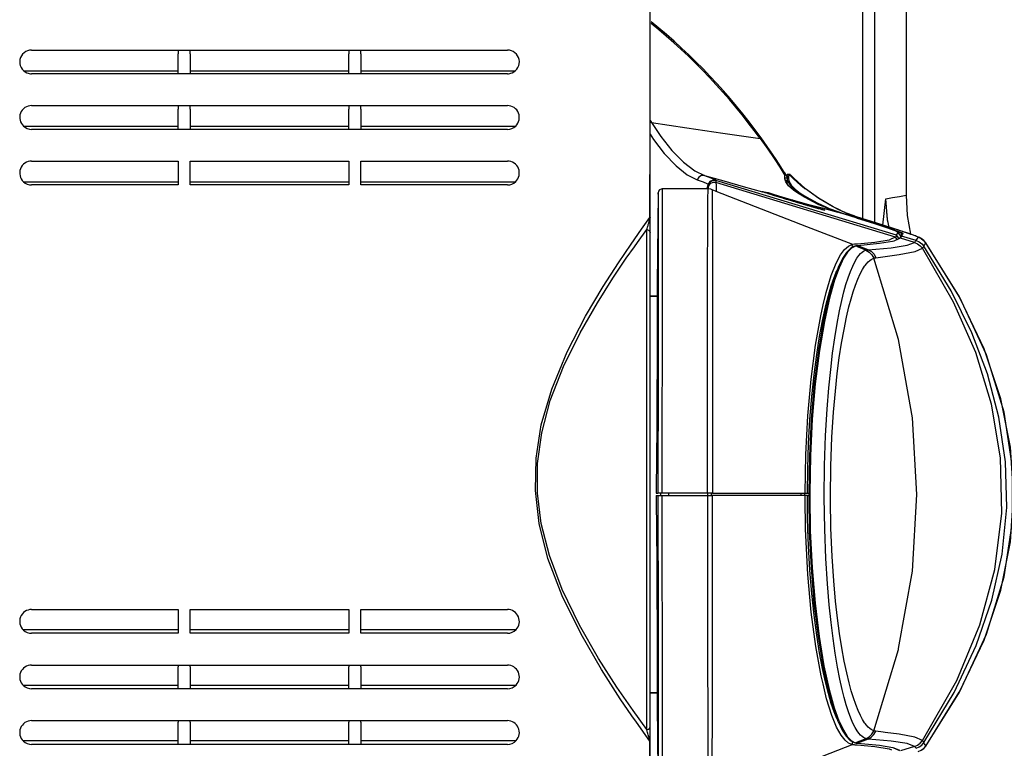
# Model space of a CAD drawing. Extents: x 0 to 420, y 0 to 297.
# Tile 13 of 42: x 90 to 134, y 237 to 269. Entities that reach past the tile are written whole.
import ezdxf

# ---------------------------------------------------------------- set-up
doc = ezdxf.new("R2010")
doc.units = 0
doc.header["$LTSCALE"] = 23.1
doc.layers.get('0').update_dxf_attribs({"linetype": 'CONTINUOUS'})

msp = doc.modelspace()

# ---------------------------------------------------------------- linework, layer by layer
at = {"color": 7, "linetype": 'CONTINUOUS'}
for p, q in [((127.375, 259.92), (127.375, 276.885)), ((127.898, 259.756), (127.898, 276.883)), ((129.283, 276.479), (129.283, 260.962)), ((117.99, 260.54), (117.99, 271.846)), ((90.69, 267.365), (97.165, 267.365)), ((97.165, 267.365), (97.165, 267.196)), ((97.165, 267.365), (97.69, 267.365)), ((97.69, 267.197), (97.69, 267.365)), ((97.69, 267.365), (104.69, 267.365)), ((104.69, 267.365), (104.69, 267.197)), ((104.69, 267.365), (105.215, 267.365)), ((105.215, 267.196), (105.215, 267.365)), ((105.215, 267.365), (111.69, 267.365)), ((97.165, 266.315), (97.165, 267.196)), ((97.69, 267.197), (97.69, 266.445)), ((104.69, 266.445), (104.69, 267.197)), ((105.215, 267.196), (105.215, 266.315)), ((97.69, 266.445), (97.69, 266.315)), ((104.69, 266.315), (104.69, 266.445)), ((97.165, 266.315), (90.69, 266.315)), ((97.69, 266.315), (97.165, 266.315)), ((104.69, 266.315), (97.69, 266.315)), ((105.215, 266.315), (104.69, 266.315)), ((111.69, 266.315), (105.215, 266.315)), ((90.69, 264.915), (97.165, 264.915)), ((97.165, 264.915), (97.165, 264.756)), ((97.165, 264.915), (97.69, 264.915)), ((97.165, 263.865), (97.165, 264.756)), ((97.69, 264.756), (97.69, 264.915)), ((97.69, 264.915), (104.69, 264.915)), ((97.69, 264.756), (97.69, 264)), ((104.69, 264.915), (104.69, 264.756)), ((104.69, 264.915), (105.215, 264.915)), ((104.69, 264), (104.69, 264.756)), ((105.215, 264.756), (105.215, 264.915)), ((105.215, 264.915), (111.69, 264.915)), ((105.215, 264.756), (105.215, 263.865)), ((117.99, 264.255), (118.043, 264.171)), ((97.165, 263.865), (90.69, 263.865)), ((97.69, 263.865), (97.165, 263.865)), ((97.69, 264), (97.69, 263.865)), ((104.69, 263.865), (97.69, 263.865)), ((104.69, 263.865), (104.69, 264)), ((105.215, 263.865), (104.69, 263.865)), ((111.69, 263.865), (105.215, 263.865)), ((118.044, 264.17), (117.99, 264.168)), ((90.69, 262.465), (97.165, 262.465)), ((97.165, 262.465), (97.165, 261.415)), ((97.69, 261.415), (97.69, 262.465)), ((97.69, 262.465), (104.69, 262.465)), ((104.69, 262.465), (104.69, 261.415)), ((105.215, 262.465), (111.69, 262.465)), ((105.215, 261.415), (105.215, 262.465)), ((120.893, 261.625), (120.893, 261.606)), ((128.865, 259.202), (120.893, 261.606)), ((123.88, 261.909), (123.929, 261.827)), ((123.929, 261.94), (123.929, 261.94)), ((123.929, 261.94), (123.929, 261.874)), ((123.929, 261.874), (123.929, 261.827)), ((123.929, 261.792), (123.929, 261.827)), ((123.929, 261.76), (123.929, 261.792)), ((123.929, 261.751), (123.929, 261.76)), ((123.929, 261.679), (123.929, 261.751)), ((123.929, 261.73), (124.034, 261.73)), ((123.971, 261.545), (123.929, 261.679)), ((123.944, 261.631), (124.034, 261.631)), ((124.142, 261.874), (124.034, 261.874)), ((124.034, 261.853), (124.034, 261.874)), ((124.034, 261.792), (124.034, 261.853)), ((124.065, 261.802), (124.034, 261.792)), ((124.034, 261.776), (124.034, 261.792)), ((124.034, 261.76), (124.034, 261.776)), ((124.043, 261.762), (124.034, 261.76)), ((124.034, 261.76), (124.034, 261.723)), ((124.034, 261.723), (124.034, 261.687)), ((124.034, 261.687), (124.034, 261.679)), ((124.034, 261.687), (124.066, 261.559)), ((124.091, 261.684), (124.034, 261.687)), ((124.034, 261.631), (124.034, 261.589)), ((124.034, 261.5), (124.034, 261.586)), ((124.061, 261.767), (124.043, 261.762)), ((124.09, 261.774), (124.061, 261.767)), ((124.099, 261.811), (124.065, 261.802)), ((124.092, 261.786), (124.09, 261.774)), ((124.09, 261.774), (124.091, 261.729)), ((124.091, 261.729), (124.091, 261.687)), ((124.091, 261.687), (124.091, 261.684)), ((124.091, 261.684), (124.121, 261.561)), ((124.099, 261.811), (124.092, 261.794)), ((124.092, 261.794), (124.092, 261.786)), ((124.106, 261.821), (124.099, 261.811)), ((124.117, 261.835), (124.106, 261.821)), ((124.142, 261.855), (124.117, 261.835)), ((124.165, 261.874), (124.142, 261.874)), ((124.165, 261.874), (124.166, 261.873)), ((124.224, 261.814), (124.179, 261.861)), ((94.19, 261.415), (90.69, 261.415)), ((97.165, 261.415), (94.19, 261.415)), ((104.69, 261.415), (97.69, 261.415)), ((108.19, 261.415), (105.215, 261.415)), ((111.69, 261.415), (108.19, 261.415)), ((118.513, 261.24), (118.513, 261.24)), ((120.528, 261.24), (118.513, 261.24)), ((120.546, 261.441), (120.488, 261.252)), ((120.531, 261.24), (120.531, 261.24)), ((120.545, 261.341), (120.544, 261.238)), ((120.72, 261.204), (120.72, 261.204)), ((120.868, 261.146), (120.722, 261.203)), ((128.822, 259.114), (120.893, 261.524)), ((120.898, 261.26), (120.905, 261.129)), ((124.1, 261.375), (123.971, 261.545)), ((124.02, 261.48), (124.036, 261.48)), ((124.058, 261.43), (124.036, 261.48)), ((124.066, 261.559), (124.165, 261.399)), ((124.121, 261.561), (124.124, 261.556)), ((124.124, 261.556), (124.217, 261.408)), ((124.813, 261.276), (124.662, 261.401)), ((124.801, 261.262), (124.846, 261.249)), ((124.837, 261.236), (124.801, 261.262)), ((124.846, 261.249), (124.813, 261.276)), ((124.846, 261.249), (124.846, 261.249)), ((118.338, 261.066), (118.303, 257.04)), ((118.338, 261.066), (118.338, 261.066)), ((120.905, 261.129), (120.869, 261.146)), ((122.95, 261.114), (122.965, 261.109)), ((122.971, 261.106), (122.95, 261.114)), ((123.029, 261.086), (122.971, 261.106)), ((123.019, 261.117), (123.194, 261.074)), ((123.041, 261.081), (123.029, 261.086)), ((123.059, 261.075), (123.041, 261.081)), ((123.187, 261.033), (123.059, 261.075)), ((123.405, 260.964), (123.216, 261.024)), ((123.676, 260.88), (123.436, 260.954)), ((123.987, 260.785), (123.709, 260.869)), ((124.045, 260.767), (123.961, 260.792)), ((124.326, 260.683), (124.025, 260.773)), ((124.189, 260.775), (124.264, 260.752)), ((124.189, 260.775), (124.354, 260.73)), ((124.264, 260.752), (124.34, 260.73)), ((124.354, 260.73), (124.607, 260.661)), ((124.602, 260.989), (124.556, 261.02)), ((124.572, 261.031), (124.612, 261.005)), ((124.681, 260.943), (124.602, 260.989)), ((124.61, 261.052), (124.633, 261.038)), ((124.612, 261.005), (124.707, 260.944)), ((124.633, 261.038), (124.728, 260.977)), ((124.698, 260.934), (124.681, 260.943)), ((124.728, 260.977), (124.896, 260.87)), ((124.896, 260.87), (124.866, 260.843)), ((128.255, 259.643), (128.386, 260.801)), ((117.979, 259.974), (117.98, 260.54)), ((117.99, 259.963), (117.99, 260.54)), ((124.34, 260.679), (124.326, 260.683)), ((124.413, 260.657), (124.34, 260.679)), ((124.72, 260.566), (124.34, 260.679)), ((124.509, 260.628), (124.413, 260.657)), ((125.082, 260.462), (124.753, 260.557)), ((125.374, 260.379), (125.105, 260.455)), ((125.576, 260.325), (125.398, 260.373)), ((125.572, 260.4), (125.689, 260.368)), ((125.591, 260.321), (125.576, 260.325)), ((125.6, 260.319), (125.591, 260.321)), ((125.689, 260.368), (126.268, 260.212)), ((126.401, 260.288), (126.321, 260.325)), ((126.42, 260.279), (126.401, 260.288)), ((126.611, 260.189), (126.42, 260.279)), ((117.978, 259.965), (117.979, 259.974)), ((117.99, 259.757), (117.99, 259.963)), ((126.406, 260.169), (126.268, 260.212)), ((126.277, 260.237), (126.383, 260.199)), ((126.383, 260.199), (126.569, 260.141)), ((126.563, 260.12), (126.406, 260.169)), ((127.078, 259.958), (126.563, 260.12)), ((126.569, 260.141), (127.084, 259.98)), ((126.654, 260.169), (126.594, 260.191)), ((126.673, 260.16), (126.611, 260.189)), ((126.99, 260.046), (126.654, 260.169)), ((127.085, 260.011), (126.673, 260.16)), ((127.085, 260.011), (126.99, 260.046)), ((127.133, 259.941), (127.078, 259.958)), ((127.093, 260.009), (127.085, 260.011)), ((127.085, 260.011), (127.093, 260.009)), ((127.093, 260.008), (127.085, 260.011)), ((127.093, 260.009), (127.093, 260.008)), ((127.178, 259.982), (127.093, 260.008)), ((117.99, 259.297), (117.99, 259.757)), ((129.121, 259.361), (128.945, 259.419)), ((117.99, 237.523), (117.99, 259.297)), ((128.682, 259.049), (128.641, 259.03)), ((128.821, 259.113), (128.682, 259.049)), ((128.993, 259.048), (128.735, 258.933)), ((128.917, 259.334), (128.796, 259.39)), ((128.871, 259.043), (128.821, 259.113)), ((128.822, 259.114), (128.838, 259.142)), ((128.865, 259.202), (128.883, 259.244)), ((128.916, 259.131), (128.865, 259.201)), ((128.892, 259.012), (128.871, 259.043)), ((128.876, 259.395), (129.076, 259.319)), ((128.883, 259.244), (128.919, 259.331)), ((128.904, 258.995), (128.892, 259.012)), ((128.952, 259.082), (128.916, 259.131)), ((128.919, 259.331), (128.917, 259.334)), ((128.963, 259.274), (128.918, 259.334)), ((128.972, 259.261), (128.919, 259.331)), ((129.009, 259.213), (128.963, 259.274)), ((129.008, 259.213), (128.972, 259.261)), ((129.008, 259.084), (128.99, 259.056)), ((129.035, 259.067), (128.99, 259.056)), ((129.035, 259.067), (128.99, 259.055)), ((129.035, 259.067), (128.993, 259.048)), ((129.024, 259.191), (129.008, 259.213)), ((129.008, 259.085), (129.008, 259.084)), ((129.008, 259.084), (129.008, 259.084)), ((129.046, 259.164), (129.009, 259.213)), ((129.042, 259.195), (129.015, 259.205)), ((129.045, 259.163), (129.024, 259.191)), ((129.122, 259.362), (129.031, 259.392)), ((129.053, 259.096), (129.035, 259.067)), ((129.657, 258.878), (129.035, 259.067)), ((129.048, 259.169), (129.037, 259.144)), ((129.081, 259.155), (129.037, 259.144)), ((129.056, 259.187), (129.048, 259.169)), ((129.075, 259.23), (129.056, 259.187)), ((129.094, 259.273), (129.075, 259.23)), ((129.076, 259.319), (129.138, 259.284)), ((129.09, 259.175), (129.081, 259.155)), ((129.722, 258.961), (129.081, 259.155)), ((129.1, 259.198), (129.09, 259.175)), ((129.09, 259.175), (129.09, 259.175)), ((129.093, 259.276), (129.094, 259.273)), ((129.138, 259.284), (129.094, 259.273)), ((129.212, 259.331), (129.121, 259.361)), ((129.271, 259.311), (129.212, 259.331)), ((129.27, 259.313), (129.24, 259.323)), ((129.333, 259.291), (129.27, 259.313)), ((129.925, 259.065), (129.875, 259.091)), ((117.144, 258.795), (117.148, 258.802)), ((127.015, 258.697), (126.874, 258.622)), ((126.913, 258.786), (126.894, 258.783)), ((126.922, 258.712), (126.894, 258.783)), ((126.933, 258.788), (126.913, 258.786)), ((126.937, 258.675), (126.922, 258.712)), ((127.001, 258.796), (126.932, 258.79)), ((127.024, 258.798), (127.001, 258.796)), ((127.036, 258.708), (127.015, 258.697)), ((127.038, 258.799), (127.024, 258.798)), ((127.047, 258.714), (127.036, 258.708)), ((127.09, 258.804), (127.038, 258.799)), ((127.058, 258.719), (127.047, 258.714)), ((127.069, 258.722), (127.058, 258.719)), ((127.088, 258.707), (127.058, 258.719)), ((127.081, 258.725), (127.069, 258.722)), ((127.096, 258.728), (127.081, 258.725)), ((127.131, 258.69), (127.088, 258.707)), ((127.143, 258.809), (127.09, 258.804)), ((127.509, 258.541), (127.131, 258.69)), ((127.604, 258.559), (127.149, 258.735)), ((128.735, 258.933), (128.69, 258.926)), ((129.722, 258.961), (129.722, 258.961)), ((130.063, 258.709), (130.063, 258.71)), ((130.196, 258.792), (130.15, 258.865)), ((130.15, 258.863), (130.151, 258.864)), ((130.151, 258.864), (130.151, 258.864)), ((126.288, 257.781), (126.283, 257.767)), ((126.337, 257.785), (126.325, 257.751)), ((127.259, 257.492), (127.359, 257.679)), ((127.359, 257.679), (127.452, 257.827)), ((127.452, 257.827), (127.481, 257.865)), ((118.338, 257.04), (118.338, 256.936)), ((117.99, 256.515), (118.302, 256.515)), ((118.302, 256.515), (117.99, 256.515)), ((118.302, 256.514), (117.99, 256.514)), ((125.724, 256.018), (125.742, 256.092)), ((118.324, 248.142), (118.323, 247.987)), ((118.256, 247.817), (118.32, 247.817)), ((118.256, 247.712), (118.256, 247.699)), ((118.256, 247.712), (118.32, 247.712)), ((118.32, 247.817), (118.322, 247.817)), ((118.32, 247.712), (118.322, 247.712)), ((118.323, 247.987), (118.322, 247.817)), ((118.338, 247.817), (118.322, 247.817)), ((118.322, 247.712), (118.432, 247.712)), ((118.322, 247.712), (118.323, 247.542)), ((118.377, 247.817), (118.338, 247.817)), ((118.432, 247.817), (118.377, 247.817)), ((118.497, 247.817), (118.432, 247.817)), ((118.432, 247.712), (118.445, 247.712)), ((118.445, 247.817), (118.445, 247.712)), ((118.445, 247.817), (118.445, 247.712)), ((118.445, 247.712), (118.497, 247.712)), ((118.795, 247.817), (118.497, 247.817)), ((118.497, 247.712), (118.795, 247.712)), ((118.795, 247.817), (118.795, 247.712)), ((120.498, 247.817), (118.795, 247.817)), ((118.795, 247.712), (120.498, 247.712)), ((120.626, 247.817), (120.498, 247.817)), ((120.498, 247.712), (120.515, 247.712)), ((120.515, 247.817), (120.515, 247.712)), ((120.515, 247.712), (120.626, 247.712)), ((120.515, 247.712), (120.515, 247.467)), ((120.746, 247.817), (120.626, 247.817)), ((120.626, 247.712), (120.681, 247.712)), ((120.681, 247.817), (120.681, 247.712)), ((120.681, 247.712), (120.73, 247.712)), ((120.746, 247.712), (120.73, 247.712)), ((120.746, 247.817), (124.387, 247.817)), ((124.643, 247.712), (120.746, 247.712)), ((124.387, 247.817), (124.643, 247.817)), ((124.643, 247.817), (124.643, 247.712)), ((124.643, 247.817), (124.793, 247.817)), ((124.793, 247.712), (124.643, 247.712)), ((124.793, 247.817), (124.793, 247.712)), ((124.793, 247.817), (124.823, 247.817)), ((124.823, 247.712), (124.793, 247.712)), ((124.823, 247.817), (124.857, 247.817)), ((124.857, 247.712), (124.823, 247.712)), ((124.828, 247.465), (124.823, 247.712)), ((124.857, 247.817), (124.891, 247.817)), ((124.925, 247.712), (124.857, 247.712)), ((124.891, 247.817), (124.925, 247.817)), ((124.925, 247.817), (124.984, 247.817)), ((124.925, 247.712), (124.986, 247.712)), ((124.928, 247.467), (124.925, 247.712)), ((124.986, 247.711), (124.99, 247.468)), ((125.031, 247.712), (125.035, 247.468)), ((118.256, 247.607), (118.256, 247.541)), ((124.848, 246.365), (124.828, 247.465)), ((124.99, 247.468), (125.006, 246.365)), ((125.035, 247.468), (125.051, 246.366)), ((125.964, 246.365), (125.947, 247.433)), ((124.85, 246.23), (124.848, 246.365)), ((124.951, 246.232), (124.946, 246.368)), ((125.006, 246.365), (125.008, 246.233)), ((125.008, 246.233), (125.009, 246.157)), ((125.051, 246.366), (125.053, 246.233)), ((125.053, 246.233), (125.055, 246.158)), ((125.966, 246.28), (125.964, 246.365)), ((90.69, 242.69), (97.165, 242.69)), ((97.165, 242.69), (97.165, 241.64)), ((97.69, 242.69), (104.69, 242.69)), ((97.69, 241.64), (97.69, 242.69)), ((104.69, 242.69), (104.69, 241.64)), ((105.215, 242.69), (111.69, 242.69)), ((105.215, 241.64), (105.215, 242.69)), ((94.19, 241.64), (90.69, 241.64)), ((97.165, 241.64), (94.19, 241.64)), ((104.69, 241.64), (97.69, 241.64)), ((108.19, 241.64), (105.215, 241.64)), ((111.69, 241.64), (108.19, 241.64)), ((90.69, 240.24), (97.165, 240.24)), ((97.165, 240.24), (97.165, 240.16)), ((97.165, 240.24), (97.69, 240.24)), ((97.165, 239.19), (97.165, 240.16)), ((97.69, 240.159), (97.69, 240.24)), ((97.69, 240.24), (104.69, 240.24)), ((97.69, 240.159), (97.69, 239.357)), ((104.69, 240.24), (104.69, 240.159)), ((104.69, 240.24), (105.215, 240.24)), ((104.69, 239.357), (104.69, 240.159)), ((105.215, 240.16), (105.215, 240.24)), ((105.215, 240.24), (111.69, 240.24)), ((105.215, 240.16), (105.215, 239.19)), ((125.736, 239.437), (125.722, 239.493)), ((94.19, 239.19), (90.69, 239.19)), ((97.165, 239.19), (94.19, 239.19)), ((97.69, 239.19), (97.165, 239.19)), ((97.69, 239.357), (97.69, 239.19)), ((104.69, 239.19), (97.69, 239.19)), ((104.69, 239.19), (104.69, 239.357)), ((105.215, 239.19), (104.69, 239.19)), ((108.19, 239.19), (105.215, 239.19)), ((111.69, 239.19), (108.19, 239.19)), ((117.99, 239.015), (118.302, 239.015)), ((118.302, 239.015), (117.99, 239.015)), ((118.303, 238.49), (118.338, 234.463)), ((118.338, 238.49), (118.338, 238.452)), ((120.526, 238.181), (120.527, 237.415)), ((90.69, 237.79), (97.165, 237.79)), ((97.165, 237.79), (97.165, 237.718)), ((97.165, 237.79), (97.69, 237.79)), ((97.165, 236.74), (97.165, 237.718)), ((97.69, 237.718), (97.69, 237.79)), ((97.69, 237.79), (104.69, 237.79)), ((97.69, 237.718), (97.69, 236.74)), ((104.69, 237.79), (104.69, 237.718)), ((104.69, 237.79), (105.215, 237.79)), ((104.69, 236.74), (104.69, 237.718)), ((105.215, 237.718), (105.215, 237.79)), ((105.215, 237.79), (111.69, 237.79)), ((105.215, 237.718), (105.215, 236.74)), ((126.273, 237.769), (126.28, 237.753)), ((126.318, 237.776), (126.322, 237.765)), ((127.364, 237.836), (127.268, 238.013)), ((127.453, 237.697), (127.364, 237.836)), ((127.479, 237.663), (127.453, 237.697)), ((117.99, 237.091), (117.99, 237.523)), ((120.527, 237.415), (120.527, 237.23)), ((128.274, 237.279), (127.947, 237.322)), ((128.353, 237.269), (128.274, 237.279)), ((117.99, 236.934), (117.99, 237.091)), ((117.99, 236.884), (117.99, 236.934)), ((117.99, 234.356), (117.99, 236.884)), ((126.861, 236.909), (127.003, 236.83)), ((127.003, 236.83), (127.033, 236.813)), ((127.508, 236.989), (127.044, 236.807)), ((127.602, 236.97), (127.137, 236.79)), ((130.063, 236.819), (130.063, 236.82)), ((94.19, 236.74), (90.69, 236.74)), ((97.165, 236.74), (94.19, 236.74)), ((97.69, 236.74), (97.165, 236.74)), ((104.69, 236.74), (97.69, 236.74)), ((105.215, 236.74), (104.69, 236.74)), ((108.19, 236.74), (105.215, 236.74)), ((111.69, 236.74), (108.19, 236.74)), ((126.93, 236.733), (120.709, 234.322)), ((126.93, 236.733), (126.988, 236.728)), ((126.988, 236.728), (127.023, 236.725)), ((127.023, 236.725), (127.032, 236.725)), ((127.032, 236.725), (127.084, 236.72)), ((127.033, 236.813), (127.044, 236.807)), ((127.044, 236.807), (127.062, 236.802)), ((127.062, 236.802), (127.079, 236.798)), ((127.079, 236.798), (127.09, 236.796)), ((127.084, 236.72), (127.13, 236.716)), ((127.09, 236.796), (127.108, 236.793)), ((127.108, 236.793), (127.137, 236.79)), ((128.692, 236.602), (128.737, 236.594)), ((128.734, 236.587), (128.99, 236.474)), ((128.737, 236.594), (128.993, 236.481)), ((129.657, 236.651), (129.035, 236.462)), ((129.722, 236.568), (129.722, 236.568)), ((130.15, 236.664), (130.196, 236.737)), ((130.151, 236.665), (130.15, 236.666)), ((130.151, 236.665), (130.151, 236.665))]:
    msp.add_line(p, q, dxfattribs=at)
for points in [[(117.98, 260.54), (117.98, 261.267), (117.981, 262.508), (117.982, 263.761), (117.983, 265.036), (117.983, 266.305), (117.984, 267.472), (117.985, 268.483), (117.986, 269.355), (117.987, 270.114), (117.987, 270.753), (117.988, 271.264), (117.988, 271.638), (117.989, 271.866)], [(90.343, 266.445), (91.858, 266.445), (93.519, 266.445), (95.299, 266.445), (97.165, 266.445)], [(97.69, 266.445), (100.018, 266.445), (102.361, 266.445), (104.69, 266.445)], [(105.215, 266.445), (107.08, 266.445), (108.86, 266.445), (110.521, 266.445), (112.037, 266.445)], [(90.338, 264), (91.861, 264), (93.524, 264), (95.303, 264), (97.165, 264)], [(97.69, 264), (100.019, 264), (102.361, 264), (104.69, 264)], [(105.215, 264), (107.076, 264), (108.855, 264), (110.519, 264), (112.041, 264)], [(118.043, 264.171), (118.455, 263.544), (118.938, 262.938), (119.459, 262.415), (119.955, 262.039), (120.38, 261.827)], [(118.043, 264.171), (119.604, 263.935), (121.202, 263.698), (122.843, 263.455)], [(117.99, 263.658), (118.138, 263.42), (118.613, 262.796), (119.13, 262.257), (119.626, 261.867), (120.056, 261.646)], [(122.888, 263.488), (122.882, 263.484), (122.867, 263.473), (122.842, 263.455)], [(122.843, 263.455), (123.178, 262.992), (123.461, 262.577), (123.709, 262.192), (123.88, 261.909)], [(120.38, 261.826), (120.25, 261.828), (120.132, 261.763), (120.056, 261.646)], [(120.056, 261.646), (120.327, 261.546), (120.492, 261.477), (120.546, 261.441)], [(120.38, 261.827), (120.663, 261.726), (120.836, 261.659), (120.893, 261.625)], [(120.38, 261.827), (121.236, 261.588), (122.092, 261.35), (122.95, 261.114)], [(120.893, 261.625), (120.75, 261.63), (120.623, 261.562), (120.546, 261.441)], [(120.893, 261.606), (120.75, 261.611), (120.623, 261.543), (120.546, 261.422)], [(120.893, 261.606), (120.893, 261.578), (120.893, 261.551), (120.893, 261.524)], [(124.166, 261.873), (124.166, 261.872), (124.142, 261.855)], [(124.801, 261.262), (124.637, 261.394), (124.471, 261.538), (124.306, 261.692), (124.142, 261.855)], [(124.662, 261.401), (124.329, 261.706), (124.224, 261.814)], [(90.334, 261.554), (91.862, 261.554), (93.529, 261.554), (95.306, 261.554), (97.165, 261.554)], [(97.69, 261.553), (100.009, 261.552), (102.37, 261.552), (104.69, 261.553)], [(105.215, 261.554), (107.073, 261.554), (108.851, 261.554), (110.517, 261.554), (112.046, 261.554)], [(118.513, 261.24), (118.47, 261.234), (118.402, 261.2), (118.355, 261.139), (118.338, 261.066)], [(118.513, 261.24), (118.513, 261.158), (118.513, 260.726), (118.513, 259.998), (118.513, 259.111), (118.513, 258.156), (118.513, 257.186), (118.512, 256.231), (118.512, 255.313), (118.512, 254.443), (118.511, 253.625), (118.511, 252.861), (118.51, 252.153), (118.51, 251.497), (118.509, 250.891), (118.508, 250.333), (118.507, 249.819), (118.505, 249.346), (118.504, 248.911), (118.502, 248.513), (118.499, 248.149), (118.497, 247.817)], [(120.531, 261.24), (120.527, 261.191), (120.522, 260.822), (120.519, 260.1), (120.512, 259.043), (120.511, 258.299)], [(120.722, 261.203), (120.668, 261.221), (120.531, 261.24)], [(120.893, 261.524), (120.75, 261.529), (120.622, 261.462), (120.545, 261.341)], [(120.546, 261.422), (120.546, 261.394), (120.546, 261.367), (120.545, 261.341)], [(120.546, 261.441), (120.546, 261.435), (120.546, 261.428), (120.546, 261.422)], [(120.72, 261.204), (120.723, 261.171), (120.725, 260.882), (120.73, 260.299), (120.732, 259.435), (120.735, 258.309), (120.738, 256.948), (120.74, 255.381), (120.743, 253.646), (120.744, 251.777), (120.744, 249.821), (120.746, 247.817)], [(120.893, 261.524), (120.894, 261.391), (120.898, 261.26)], [(124.036, 261.48), (124.035, 261.487), (124.035, 261.493), (124.034, 261.5)], [(124.556, 261.02), (124.315, 261.184), (124.1, 261.375)], [(124.165, 261.399), (124.336, 261.219), (124.572, 261.031)], [(124.217, 261.408), (124.382, 261.234), (124.61, 261.052)], [(126.319, 260.321), (126.031, 260.458), (125.428, 260.814), (124.837, 261.236)], [(126.321, 260.325), (126.067, 260.444), (125.414, 260.836), (124.846, 261.249)], [(118.338, 261.009), (118.338, 261.062), (118.338, 261.066)], [(118.338, 261.066), (118.338, 260.936), (118.338, 260.456), (118.338, 259.707), (118.338, 258.824), (118.338, 257.885), (118.338, 257.04)], [(126.933, 258.788), (124.909, 259.567), (122.9, 260.348), (120.905, 261.129)], [(122.95, 261.114), (122.938, 261.128), (123.019, 261.117)], [(123.14, 261.049), (123.103, 261.061), (123.07, 261.072), (123.041, 261.081), (123.017, 261.09), (122.997, 261.097), (122.98, 261.103), (122.969, 261.107)], [(123.225, 261.021), (123.181, 261.035), (123.14, 261.049)], [(123.216, 261.024), (123.2, 261.029), (123.187, 261.033)], [(123.194, 261.074), (123.461, 260.997), (123.802, 260.893), (124.189, 260.775)], [(123.961, 260.792), (123.879, 260.817), (123.799, 260.842), (123.722, 260.865), (123.648, 260.888), (123.577, 260.91), (123.509, 260.931), (123.445, 260.951), (123.384, 260.97), (123.327, 260.988), (123.274, 261.005), (123.225, 261.021)], [(123.436, 260.954), (123.42, 260.959), (123.405, 260.964)], [(123.709, 260.869), (123.693, 260.874), (123.676, 260.88)], [(124.025, 260.773), (124.005, 260.779), (123.987, 260.785)], [(124.219, 260.715), (124.132, 260.741), (124.045, 260.767)], [(124.189, 260.775), (124.19, 260.752), (124.184, 260.725)], [(124.34, 260.679), (124.308, 260.688), (124.219, 260.715)], [(124.34, 260.73), (124.736, 260.611), (125.094, 260.501), (125.384, 260.41), (125.588, 260.343)], [(125.721, 260.415), (125.396, 260.558), (124.989, 260.766), (124.698, 260.934)], [(124.896, 260.87), (125.392, 260.603), (125.737, 260.447)], [(128.386, 260.801), (128.688, 260.855), (128.989, 260.909), (129.283, 260.962)], [(128.542, 259.551), (128.469, 259.893), (128.386, 260.801)], [(128.531, 259.555), (128.465, 259.877), (128.386, 260.801)], [(129.283, 260.962), (129.335, 260.062), (129.482, 259.24)], [(125.672, 260.302), (125.672, 260.302), (125.667, 260.303), (125.655, 260.306), (125.636, 260.31), (125.613, 260.316), (125.584, 260.323), (125.55, 260.332), (125.511, 260.342), (125.467, 260.354), (125.419, 260.367), (125.366, 260.382), (125.308, 260.398), (125.245, 260.415), (125.178, 260.434), (125.107, 260.454), (125.032, 260.476), (124.953, 260.499), (124.87, 260.522), (124.784, 260.547), (124.695, 260.574), (124.604, 260.6), (124.509, 260.628)], [(124.607, 260.661), (124.879, 260.587), (125.572, 260.4)], [(124.753, 260.557), (124.737, 260.561), (124.72, 260.566)], [(125.105, 260.455), (125.096, 260.457), (125.082, 260.462)], [(125.398, 260.373), (125.388, 260.376), (125.374, 260.379)], [(125.588, 260.343), (125.693, 260.305), (125.695, 260.297), (125.6, 260.319)], [(126.268, 260.212), (125.824, 260.37), (125.721, 260.415)], [(125.737, 260.447), (125.89, 260.377), (126.277, 260.237)], [(126.594, 260.191), (126.589, 260.192), (126.319, 260.321)], [(117.148, 258.802), (117.608, 259.457), (117.979, 259.974)], [(117.932, 259.76), (117.939, 259.786), (117.945, 259.81), (117.951, 259.832), (117.956, 259.853), (117.96, 259.873), (117.964, 259.891), (117.968, 259.908), (117.971, 259.923), (117.973, 259.938), (117.976, 259.951), (117.978, 259.963), (117.978, 259.965)], [(117.979, 259.974), (117.985, 259.971), (117.989, 259.967), (117.99, 259.963)], [(126.616, 260.137), (126.849, 260.074), (127.085, 260.011)], [(127.084, 259.98), (127.303, 259.911), (128.013, 259.684), (128.53, 259.514), (128.876, 259.395)], [(128.945, 259.419), (128.69, 259.503), (127.984, 259.729), (127.093, 260.008)], [(128.796, 259.39), (128.43, 259.52), (127.864, 259.707), (127.133, 259.941)], [(128.793, 259.47), (128.663, 259.512), (128.526, 259.556), (128.382, 259.602), (128.23, 259.651), (128.072, 259.701), (127.907, 259.753), (127.734, 259.808), (127.555, 259.864), (127.37, 259.922), (127.178, 259.982)], [(117.293, 258.689), (117.428, 258.881), (117.838, 259.448)], [(117.838, 259.448), (117.855, 259.498), (117.87, 259.546), (117.884, 259.59), (117.896, 259.631), (117.907, 259.668), (117.916, 259.702), (117.925, 259.732), (117.932, 259.76)], [(117.838, 237.39), (117.838, 238.174), (117.838, 239.03), (117.838, 239.951), (117.838, 240.931), (117.838, 241.963), (117.838, 243.037), (117.838, 244.148), (117.838, 245.285), (117.838, 246.441), (117.838, 247.608), (117.838, 248.775), (117.838, 249.935), (117.838, 251.079), (117.838, 252.199), (117.838, 253.284), (117.838, 254.327), (117.838, 255.325), (117.838, 256.27), (117.838, 257.135), (117.838, 257.925), (117.838, 258.684), (117.838, 259.448)], [(117.838, 259.448), (117.915, 259.421), (117.97, 259.367), (117.99, 259.297)], [(129.031, 259.392), (128.916, 259.43), (128.793, 259.47)], [(128.641, 259.03), (128.54, 258.984), (127.898, 258.876), (127.143, 258.809)], [(128.821, 259.113), (128.821, 259.113), (128.822, 259.114)], [(128.834, 259.383), (129.032, 259.308), (129.093, 259.276)], [(128.838, 259.142), (128.853, 259.172), (128.865, 259.202)], [(128.975, 259.049), (128.967, 259.061), (128.952, 259.082)], [(128.99, 259.056), (128.99, 259.056), (128.99, 259.055)], [(129.037, 259.144), (129.023, 259.114), (129.008, 259.085)], [(129.035, 259.067), (129.035, 259.067), (129.035, 259.067)], [(129.081, 259.155), (129.068, 259.125), (129.053, 259.096)], [(129.138, 259.284), (129.119, 259.241), (129.1, 259.198)], [(129.24, 259.323), (129.139, 259.356), (129.122, 259.362)], [(129.814, 259.105), (129.757, 259.137), (129.562, 259.211), (129.271, 259.311)], [(129.692, 259.165), (129.634, 259.187), (129.569, 259.21), (129.498, 259.235), (129.419, 259.262), (129.333, 259.291)], [(129.788, 259.128), (129.743, 259.146), (129.692, 259.165)], [(129.722, 258.961), (129.753, 259.009), (129.784, 259.057), (129.814, 259.105)], [(129.875, 259.091), (129.832, 259.11), (129.789, 259.128), (129.788, 259.128)], [(129.814, 259.105), (129.943, 259.05), (130.057, 258.968), (130.15, 258.863)], [(130.15, 258.865), (130.071, 258.957), (129.99, 259.025), (129.925, 259.065)], [(117.185, 238.001), (116.67, 238.752), (115.836, 240.049), (114.936, 241.599), (114.104, 243.289), (113.475, 244.944), (113.089, 246.485), (112.921, 247.937), (112.951, 249.359), (113.185, 250.836), (113.643, 252.406), (114.325, 254.047), (115.14, 255.622), (115.921, 256.939), (116.589, 257.977), (117.144, 258.795)], [(117.838, 237.39), (117.234, 238.23), (116.523, 239.267), (115.709, 240.535), (114.864, 242.005), (114.106, 243.565), (113.539, 245.073), (113.181, 246.489), (113.015, 247.824), (113.022, 249.133), (113.205, 250.478), (113.582, 251.902), (114.163, 253.406), (114.896, 254.896), (115.659, 256.221), (116.347, 257.308), (116.935, 258.179), (117.293, 258.689)], [(125.627, 256.121), (125.754, 256.668), (125.982, 257.426), (126.195, 257.967), (126.389, 258.334), (126.567, 258.574), (126.734, 258.718), (126.894, 258.783)], [(127.508, 236.989), (127.456, 237.01), (127.399, 237.042), (127.338, 237.087), (127.271, 237.149), (127.197, 237.233), (127.118, 237.344), (127.031, 237.486), (126.938, 237.669), (126.838, 237.902), (126.737, 238.176), (126.64, 238.478), (126.549, 238.802), (126.458, 239.165), (126.359, 239.612), (126.255, 240.152), (126.153, 240.758), (126.058, 241.414), (125.971, 242.117), (125.89, 242.901), (125.812, 243.824), (125.743, 244.934), (125.692, 246.23), (125.671, 247.634), (125.685, 249.047), (125.731, 250.37), (125.797, 251.518), (125.874, 252.472), (125.954, 253.276), (126.039, 253.991), (126.134, 254.668), (126.237, 255.298), (126.344, 255.859), (126.446, 256.324), (126.537, 256.693), (126.628, 257.018), (126.724, 257.323), (126.824, 257.6), (126.925, 257.838), (127.022, 258.03), (127.113, 258.182), (127.197, 258.298), (127.272, 258.384), (127.34, 258.445), (127.401, 258.489), (127.456, 258.52), (127.509, 258.541)], [(127.008, 258.71), (126.824, 258.613), (126.652, 258.437), (126.478, 258.173), (126.288, 257.781)], [(126.874, 258.622), (126.701, 258.444), (126.527, 258.179), (126.337, 257.785)], [(127.149, 258.735), (127.115, 258.732), (127.096, 258.728)], [(128.69, 258.926), (128.111, 258.827), (127.149, 258.735)], [(127.509, 258.541), (127.539, 258.549), (127.571, 258.555), (127.604, 258.559)], [(127.509, 258.541), (127.656, 258.456), (127.775, 258.334), (127.858, 258.184)], [(127.604, 258.559), (128.629, 258.645), (129.325, 258.752), (129.657, 258.877)], [(127.604, 258.559), (127.75, 258.475), (127.869, 258.355), (127.952, 258.206)], [(127.952, 258.206), (128.981, 258.341), (129.676, 258.477), (130.002, 258.619)], [(129.657, 258.878), (129.682, 258.905), (129.703, 258.933), (129.722, 258.961)], [(129.657, 258.878), (129.792, 258.819), (129.909, 258.732), (130.003, 258.619)], [(129.657, 258.877), (129.657, 258.877), (129.657, 258.878)], [(129.657, 258.877), (129.791, 258.819), (129.908, 258.731), (130.002, 258.619)], [(129.722, 258.961), (129.854, 258.905), (129.97, 258.819), (130.063, 258.71)], [(129.722, 258.961), (129.854, 258.904), (129.97, 258.819), (130.063, 258.709)], [(130.002, 236.91), (131.516, 239.561), (132.54, 242.009), (133.205, 244.458), (133.512, 246.932), (133.455, 249.375), (133.058, 251.747), (132.357, 254.029), (131.382, 256.237), (130.002, 258.619)], [(130.002, 258.619), (130.002, 258.619), (130.003, 258.619)], [(130.003, 258.619), (130.026, 258.649), (130.046, 258.679), (130.063, 258.709)], [(130.063, 258.71), (130.093, 258.761), (130.121, 258.812), (130.15, 258.863)], [(130.063, 236.82), (131.397, 239.031), (132.373, 241.098), (133.068, 243.099), (133.524, 245.135), (133.725, 247.184), (133.672, 249.202), (133.381, 251.168), (132.87, 253.078), (132.177, 254.894), (131.266, 256.739), (130.063, 258.709)], [(131.828, 256.073), (131.63, 256.489), (130.15, 258.863)], [(130.196, 236.737), (131.635, 239.044), (132.832, 241.601), (133.612, 244.129), (133.983, 246.561), (133.984, 248.956), (133.615, 251.389), (132.837, 253.918), (131.64, 256.475), (130.196, 258.792)], [(120.511, 258.299), (120.51, 257.683), (120.509, 257.348)], [(127.481, 257.865), (127.539, 257.941), (127.616, 258.025), (127.685, 258.087), (127.747, 258.131), (127.804, 258.162), (127.858, 258.184)], [(127.858, 258.184), (127.888, 258.194), (127.919, 258.201), (127.952, 258.206)], [(128.951, 240.976), (129.56, 244.378), (129.761, 247.763), (129.56, 251.148), (128.942, 254.598), (127.858, 258.184)], [(126.325, 257.751), (126.127, 257.212), (125.903, 256.422), (125.675, 255.387), (125.459, 254.106), (125.277, 252.646), (125.142, 251.083), (125.059, 249.46), (125.029, 247.815)], [(126.283, 257.767), (126.079, 257.21), (125.855, 256.421), (125.781, 256.087)], [(120.509, 257.348), (120.504, 256.053), (120.502, 254.201), (120.499, 252.172), (120.497, 250.025), (120.498, 247.817)], [(125.742, 256.092), (125.854, 256.532), (125.981, 256.969), (126.105, 257.336), (126.224, 257.641)], [(125.947, 247.433), (125.944, 247.639), (125.959, 249.007), (126.008, 250.287), (126.079, 251.396), (126.16, 252.317), (126.245, 253.093), (126.335, 253.783), (126.435, 254.436), (126.543, 255.042), (126.655, 255.583), (126.761, 256.031), (126.856, 256.387), (126.951, 256.701), (127.05, 256.995), (127.155, 257.262), (127.259, 257.492)], [(118.303, 257.04), (118.303, 256.888), (118.301, 256.438), (118.299, 255.702), (118.296, 254.709), (118.291, 253.516), (118.285, 252.175), (118.277, 250.767), (118.267, 249.353), (118.256, 247.988)], [(118.338, 256.936), (118.337, 256.006), (118.337, 255.113), (118.337, 254.267), (118.336, 253.472), (118.336, 252.731), (118.335, 252.042), (118.335, 251.404), (118.334, 250.815), (118.333, 250.272), (118.332, 249.771), (118.33, 249.31), (118.329, 248.886), (118.327, 248.497), (118.324, 248.142)], [(124.823, 247.817), (124.855, 249.519), (124.945, 251.226), (125.092, 252.855), (125.287, 254.349), (125.516, 255.645), (125.627, 256.121)], [(124.925, 247.817), (124.939, 248.913), (124.977, 250.002), (125.038, 251.065), (125.121, 252.083), (125.222, 253.044), (125.338, 253.93), (125.463, 254.724), (125.593, 255.419), (125.724, 256.018)], [(125.781, 256.087), (125.627, 255.388), (125.412, 254.108), (125.231, 252.648), (125.096, 251.085), (125.014, 249.462), (124.984, 247.816)], [(131.797, 239.39), (132.725, 241.339), (133.464, 243.547), (133.887, 245.679), (134.024, 247.764), (133.887, 249.85), (133.464, 251.983), (132.725, 254.19), (131.828, 256.073)], [(118.256, 247.988), (118.256, 247.922), (118.256, 247.867), (118.256, 247.83), (118.256, 247.817)], [(118.256, 247.699), (118.256, 247.662), (118.256, 247.607)], [(118.497, 247.712), (118.501, 247.171), (118.504, 246.567), (118.506, 245.9), (118.508, 245.169), (118.509, 244.374), (118.51, 243.508), (118.511, 242.571), (118.512, 241.561), (118.512, 240.484), (118.512, 239.349), (118.513, 238.178), (118.513, 237.005), (118.513, 235.901), (118.513, 235.008), (118.513, 234.464), (118.513, 234.29)], [(120.73, 247.712), (120.728, 245.645), (120.728, 243.619), (120.726, 241.711), (120.724, 240.001), (120.723, 238.568), (120.72, 237.448), (120.717, 236.571), (120.717, 235.897), (120.716, 235.39), (120.713, 235.012), (120.711, 234.736), (120.71, 234.543), (120.71, 234.42)], [(124.984, 247.816), (124.984, 247.81), (124.986, 247.711)], [(125.029, 247.815), (125.029, 247.81), (125.031, 247.712)], [(118.256, 247.541), (118.267, 246.176), (118.277, 244.759), (118.285, 243.349), (118.291, 242.006), (118.296, 240.813), (118.299, 239.82), (118.301, 239.087), (118.303, 238.639), (118.303, 238.49)], [(118.323, 247.542), (118.326, 247.185), (118.329, 246.597), (118.331, 245.948), (118.333, 245.238), (118.334, 244.465), (118.335, 243.626), (118.336, 242.717), (118.337, 241.738), (118.337, 240.694), (118.337, 239.592), (118.338, 238.49)], [(120.515, 247.467), (120.514, 245.637), (120.517, 243.603), (120.519, 241.689), (120.521, 239.973), (120.526, 238.537), (120.526, 238.181)], [(124.946, 246.368), (124.938, 246.605), (124.928, 247.467)], [(125.62, 239.408), (125.536, 239.761), (125.301, 241.059), (125.099, 242.575), (124.948, 244.227), (124.855, 245.96), (124.85, 246.23)], [(125.722, 239.493), (125.592, 240.09), (125.463, 240.778), (125.339, 241.564), (125.223, 242.442), (125.122, 243.4), (125.038, 244.425), (124.976, 245.501), (124.951, 246.232)], [(125.009, 246.157), (125.088, 244.532), (125.218, 242.966), (125.396, 241.501), (125.61, 240.207), (125.776, 239.442)], [(125.055, 246.158), (125.133, 244.534), (125.264, 242.969), (125.443, 241.503), (125.657, 240.208), (125.885, 239.157), (126.11, 238.351), (126.318, 237.776)], [(127.268, 238.013), (127.164, 238.239), (127.059, 238.504), (126.959, 238.795), (126.864, 239.108), (126.77, 239.457), (126.666, 239.889), (126.557, 240.409), (126.45, 240.993), (126.351, 241.625), (126.26, 242.303), (126.174, 243.061), (126.092, 243.953), (126.019, 245.025), (125.966, 246.28)], [(90.309, 241.804), (91.865, 241.804), (93.543, 241.804), (95.319, 241.804), (97.165, 241.804)], [(97.69, 241.803), (100.011, 241.802), (102.369, 241.802), (104.69, 241.803)], [(105.215, 241.804), (107.061, 241.804), (108.836, 241.804), (110.515, 241.804), (112.071, 241.804)], [(127.858, 237.342), (128.943, 240.929), (128.951, 240.976)], [(126.222, 237.878), (126.102, 238.18), (125.979, 238.545), (125.852, 238.981), (125.736, 239.437)], [(125.776, 239.442), (125.838, 239.157), (126.062, 238.353), (126.273, 237.769)], [(90.306, 239.357), (91.864, 239.357), (93.543, 239.357), (95.319, 239.357), (97.165, 239.357)], [(97.69, 239.357), (100.018, 239.357), (102.361, 239.357), (104.69, 239.357)], [(105.215, 239.357), (107.061, 239.357), (108.837, 239.357), (110.516, 239.357), (112.074, 239.357)], [(126.892, 236.739), (126.747, 236.794), (126.587, 236.923), (126.41, 237.149), (126.216, 237.501), (126.005, 238.019), (125.776, 238.756), (125.62, 239.408)], [(130.15, 236.666), (131.63, 239.04), (131.797, 239.39)], [(118.338, 238.452), (118.338, 237.305), (118.338, 236.21), (118.338, 235.296), (118.338, 234.704), (118.338, 234.467), (118.338, 234.463)], [(117.972, 236.886), (117.381, 237.714), (117.185, 238.001)], [(126.28, 237.753), (126.464, 237.367), (126.639, 237.097), (126.812, 236.917), (126.995, 236.816)], [(126.322, 237.765), (126.513, 237.362), (126.688, 237.091), (126.861, 236.909)], [(117.838, 237.39), (117.915, 237.413), (117.97, 237.461), (117.99, 237.523)], [(117.931, 237.073), (117.919, 237.118), (117.906, 237.166), (117.891, 237.217), (117.875, 237.271), (117.858, 237.328), (117.838, 237.39)], [(127.853, 237.344), (127.799, 237.366), (127.742, 237.398), (127.679, 237.444), (127.61, 237.506), (127.535, 237.588), (127.479, 237.663)], [(127.508, 236.989), (127.653, 237.074), (127.771, 237.195), (127.853, 237.344)], [(127.513, 236.987), (127.658, 237.072), (127.776, 237.193), (127.858, 237.342)], [(127.602, 236.97), (127.747, 237.053), (127.865, 237.174), (127.947, 237.322)], [(127.858, 237.342), (127.855, 237.343), (127.853, 237.344)], [(127.947, 237.322), (127.902, 237.329), (127.858, 237.342)], [(130.002, 236.91), (129.675, 237.052), (128.979, 237.187), (128.353, 237.269)], [(90.303, 236.91), (91.862, 236.91), (93.542, 236.91), (95.319, 236.91), (97.165, 236.91)], [(97.69, 236.91), (100.018, 236.91), (102.361, 236.91), (104.69, 236.91)], [(105.215, 236.91), (107.061, 236.91), (108.838, 236.91), (110.518, 236.91), (112.077, 236.91)], [(117.959, 236.954), (117.951, 236.991), (117.942, 237.031), (117.931, 237.073)], [(117.972, 236.886), (117.967, 236.919), (117.959, 236.954)], [(117.972, 236.886), (117.982, 236.885), (117.988, 236.885), (117.99, 236.884)], [(117.972, 234.356), (117.972, 235.644), (117.972, 236.886)], [(120.527, 237.23), (120.529, 236.537), (120.533, 235.862), (120.535, 235.355), (120.536, 234.978), (120.537, 234.702), (120.539, 234.51), (120.542, 234.387)], [(126.892, 236.739), (126.92, 236.809), (126.935, 236.849)], [(127.513, 236.987), (127.51, 236.988), (127.508, 236.989)], [(127.602, 236.97), (127.557, 236.976), (127.513, 236.987)], [(129.657, 236.652), (129.325, 236.777), (128.628, 236.884), (127.602, 236.97)], [(129.657, 236.652), (129.791, 236.71), (129.908, 236.798), (130.002, 236.91)], [(129.657, 236.651), (129.792, 236.71), (129.909, 236.797), (130.002, 236.91)], [(129.722, 236.568), (129.854, 236.625), (129.97, 236.71), (130.063, 236.82)], [(129.722, 236.568), (129.854, 236.625), (129.97, 236.71), (130.063, 236.819)], [(130.063, 236.82), (130.045, 236.85), (130.026, 236.88), (130.002, 236.91)], [(130.002, 236.91), (130.002, 236.91), (130.002, 236.91)], [(130.15, 236.666), (130.121, 236.717), (130.093, 236.768), (130.063, 236.819)], [(126.892, 236.739), (126.911, 236.736), (126.93, 236.735)], [(127.13, 236.716), (127.897, 236.651), (128.54, 236.544), (128.644, 236.497)], [(127.137, 236.79), (128.105, 236.701), (128.692, 236.602)], [(129.657, 236.651), (129.657, 236.652), (129.657, 236.652)], [(129.722, 236.568), (129.703, 236.596), (129.682, 236.624), (129.657, 236.651)], [(129.814, 236.424), (129.943, 236.479), (130.057, 236.561), (130.15, 236.666)], [(129.977, 236.496), (130.06, 236.561), (130.15, 236.664)]]:
    msp.add_lwpolyline(points, dxfattribs=at)
for centre, radius, start, end in [((101.19, 247.765), 26.74, 35.9291, 50.9782), ((101.19, 247.765), 26.796, 35.9294, 51.0702), ((90.69, 266.84), 0.525, 90, 247.1555), ((111.69, 266.84), 0.525, 292.8443, 90), ((90.69, 266.84), 0.525, 247.1555, 270), ((111.69, 266.84), 0.525, 270, 292.8443), ((90.69, 264.39), 0.525, 90, 227.8839), ((111.69, 264.39), 0.525, 313.8049, 90), ((90.69, 264.39), 0.525, 227.8839, 270), ((111.69, 264.39), 0.525, 270, 313.8049), ((101.19, 247.765), 26.796, 31.9377, 35.9294), ((101.19, 247.765), 26.796, 34.3248, 34.3846), ((90.69, 261.94), 0.525, 90, 227.2879), ((111.69, 261.94), 0.525, 313.7054, 90), ((101.19, 247.765), 26.796, 31.7336, 31.9419), ((101.19, 247.765), 26.796, 31.7071, 31.7336), ((101.19, 247.765), 26.796, 31.5526, 31.7071), ((90.69, 261.94), 0.525, 227.2879, 270), ((111.69, 261.94), 0.525, 270, 313.7054), ((90.69, 242.165), 0.525, 90, 226.6987), ((111.69, 242.165), 0.525, 316.6376, 90), ((90.69, 242.165), 0.525, 226.6987, 270), ((111.69, 242.165), 0.525, 270, 316.6376), ((90.69, 239.715), 0.525, 90, 226.7419), ((111.69, 239.715), 0.525, 317.1232, 90), ((90.69, 239.715), 0.525, 226.7419, 270), ((111.69, 239.715), 0.525, 270, 317.1232), ((90.69, 237.265), 0.525, 90, 226.784), ((111.69, 237.265), 0.525, 317.6299, 90), ((90.69, 237.265), 0.525, 226.784, 270), ((111.69, 237.265), 0.525, 270, 317.6299)]:
    msp.add_arc(centre, radius, start, end, dxfattribs=at)

doc.saveas('drawing.dxf')
